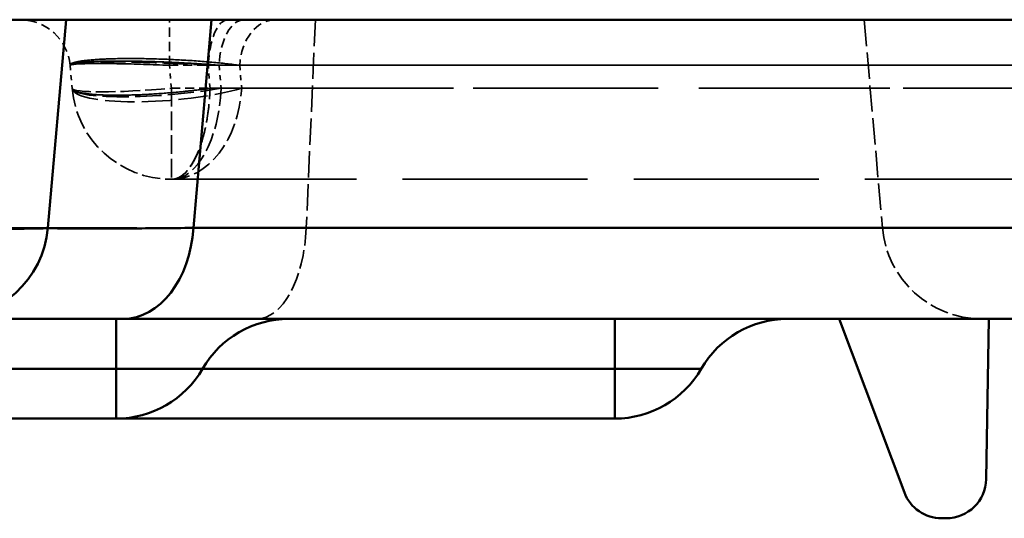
# Model space of a CAD drawing. Header units: millimetres. Extents: x 3367 to 6255, y 2001 to 4216.
# Tile 152 of 256: x 4973 to 4992, y 2700 to 2710. Entities that reach past the tile are written whole.
import ezdxf

# ---------------------------------------------------------------- set-up
doc = ezdxf.new("R2010")
doc.units = ezdxf.units.MM
doc.linetypes.add('DASHED', pattern=[0.2067, 0.1654, -0.0413])
for name, color, linetype, lineweight in [('Sichtbare Kanten(DIN)', 7, 'Continuous', 50), ('Sichtbare tangentiale Kanten(DIN)', 7, 'Continuous', 50), ('Verdeckte Kanten(DIN)', 7, 'DASHED', 35), ('Verdeckte tangentiale Kanten(DIN)', 7, 'DASHED', 35)]:
    doc.layers.add(name, color=color, linetype=linetype, lineweight=lineweight)

msp = doc.modelspace()

# ---------------------------------------------------------------- linework, layer by layer
at = {"layer": 'Sichtbare Kanten(DIN)'}
for p, q in [((4973.22718, 2705.51429), (4973.59238, 2709.68855)), ((4973.59238, 2709.68855), (4976.51017, 2709.68855)), ((4976.51017, 2709.68855), (5029.66828, 2709.68855)), ((4974.73613, 2703.68855), (5028.00121, 2703.68855)), ((4989.09717, 2703.68855), (4990.4025, 2700.20765)), ((4992.09717, 2703.68855), (4992.04107, 2700.47459)), ((4967.22224, 2701.68855), (4974.5972, 2701.68855)), ((4984.5972, 2701.68855), (4974.5972, 2701.68855)), ((4991.24119, 2699.68855), (4991.15157, 2699.68855))]:
    msp.add_line(p, q, dxfattribs=at)
for centre, radius, start, end in [((4971.23479, 2705.68855), 2, 270, 355.000156), ((4978.06131, 2701.68855), 2, 90, 150), ((4988.06131, 2701.68855), 2, 90, 150), ((4974.5972, 2703.68855), 2, 270, 330), ((4984.5972, 2703.68855), 2, 270, 330), ((4991.24119, 2700.48855), 0.8, 270, 359), ((4991.15157, 2700.48855), 0.8, 200.556045, 270)]:
    msp.add_arc(centre, radius, start, end, dxfattribs=at)
for points, knots in [([(4973.59238, 2709.68855), (4973.59239, 2709.68855), (4973.4978, 2709.68855), (4973.12533, 2709.68855), (4972.84659, 2709.68855), (4972.12001, 2709.68855), (4971.67253, 2709.68855), (4970.6353, 2709.68855), (4970.04548, 2709.68855), (4969.40313, 2709.68855)], [-0.947446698, -0.947446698, -0.947446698, -0.947446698, -0.711065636, -0.711065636, -0.474003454, -0.474003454, -0.236577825, -0.236577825, -0.00010137, -0.00010137, -0.00010137, -0.00010137]), ([(4971.23479, 2703.68855), (4971.23479, 2703.68855), (4971.31195, 2703.68855), (4971.46449, 2703.68855), (4971.51534, 2703.68855), (4971.57459, 2703.68855), (4971.64209, 2703.68855), (4971.77709, 2703.68855), (4971.94504, 2703.68855), (4972.14461, 2703.68855), (4972.34418, 2703.68855), (4972.57536, 2703.68855), (4972.8361, 2703.68855), (4972.96649, 2703.68855), (4973.10425, 2703.68855), (4973.24915, 2703.68855), (4973.68378, 2703.68855), (4974.18266, 2703.68855), (4974.73613, 2703.68855)], [-4.69418778, -4.69418778, -4.69418778, -4.69418778, -2.34719926, -2.34719926, -2.34719926, -1.56472855, -1.56472855, -1.56472855, 0.00000106, 0.00000106, 0.00000106, 1.56473068, 1.56473068, 1.56473068, 2.34720138, 2.34720138, 2.34720138, 4.69418884, 4.69418884, 4.69418884, 4.69418884])]:
    msp.add_open_spline(points, degree=3, knots=knots, dxfattribs=at)
at = {"layer": 'Sichtbare tangentiale Kanten(DIN)'}
for p, q in [((4976.14496, 2705.51424), (4976.51017, 2709.68855)), ((5029.41004, 2705.51424), (4976.14496, 2705.51424)), ((4974.5972, 2702.68855), (4974.5972, 2703.68855)), ((4984.5972, 2702.68855), (4984.5972, 2703.68855)), ((4967.22451, 2702.68855), (4974.5972, 2702.68855)), ((4974.5972, 2701.68855), (4974.5972, 2702.68855)), ((4976.32925, 2702.68855), (4984.5972, 2702.68855)), ((4984.5972, 2702.68855), (4984.5972, 2701.68855))]:
    msp.add_line(p, q, dxfattribs=at)
msp.add_ellipse((4974.73613, 2705.68855), major_axis=(0, -2), ratio=0.70710678, start_param=0, end_param=1.48352986, dxfattribs=at)
for points, knots in [([(4969.24104, 2705.51952), (4969.51353, 2705.51637), (4969.77555, 2705.51354), (4970.02644, 2705.51104), (4970.05075, 2705.5108), (4970.07497, 2705.51056), (4970.09907, 2705.51032), (4970.38094, 2705.50756), (4970.64805, 2705.50521), (4970.89779, 2705.50334), (4971.06739, 2705.50207), (4971.22899, 2705.50102), (4971.38182, 2705.50016), (4971.67942, 2705.4985), (4971.94418, 2705.49763), (4972.17346, 2705.49742), (4972.40309, 2705.4972), (4972.59713, 2705.49766), (4972.75378, 2705.49882), (4972.83387, 2705.49942), (4972.90418, 2705.50019), (4972.96428, 2705.50115), (4973.05303, 2705.50257), (4973.1195, 2705.50439), (4973.16313, 2705.50661), (4973.16695, 2705.50681), (4973.1706, 2705.50701), (4973.17407, 2705.50721), (4973.19049, 2705.50816), (4973.20306, 2705.50918), (4973.21205, 2705.51028), (4973.2175, 2705.51094), (4973.22164, 2705.51163), (4973.22391, 2705.51235), (4973.22587, 2705.51297), (4973.22645, 2705.5136), (4973.22684, 2705.51424)], [0, 0, 0, 0, 0.111111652, 0.111111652, 0.111111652, 0.121881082, 0.121881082, 0.121881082, 0.247813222, 0.247813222, 0.247813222, 0.333334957, 0.333334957, 0.333334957, 0.499875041, 0.499875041, 0.499875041, 0.666666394, 0.666666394, 0.666666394, 0.751946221, 0.751946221, 0.751946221, 0.87787219, 0.87787219, 0.87787219, 0.888888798, 0.888888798, 0.888888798, 0.941027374, 0.941027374, 0.941027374, 0.972661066, 0.972661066, 0.972661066, 0.99988773, 0.99988773, 0.99988773, 0.99988773]), ([(4976.14496, 2705.51424), (4975.68454, 2705.50957), (4975.26825, 2705.50599), (4974.90488, 2705.5036), (4974.54203, 2705.50121), (4974.23334, 2705.5), (4973.98412, 2705.5), (4973.73489, 2705.5), (4973.54473, 2705.50121), (4973.41766, 2705.5036), (4973.2904, 2705.50599), (4973.22672, 2705.50957), (4973.22718, 2705.51424)], [0, 0, 0, 0, 0.25018233, 0.25018233, 0.25018233, 0.5, 0.5, 0.5, 0.74981767, 0.74981767, 0.74981767, 1, 1, 1, 1]), ([(4976.32925, 2702.68855), (4976.32895, 2702.68873), (4976.32862, 2702.68886), (4976.3274, 2702.68896), (4976.32618, 2702.68906), (4976.32406, 2702.68913), (4976.32127, 2702.68917), (4976.31568, 2702.68926), (4976.30739, 2702.68923), (4976.29632, 2702.68916), (4976.27418, 2702.68902), (4976.24093, 2702.68868), (4976.19743, 2702.6886), (4976.18824, 2702.68858), (4976.17858, 2702.68857), (4976.16848, 2702.68858), (4976.0831, 2702.68865), (4975.96528, 2702.68853), (4975.82195, 2702.68855), (4975.78794, 2702.68855), (4975.7525, 2702.68856), (4975.71577, 2702.68859), (4975.57933, 2702.68867), (4975.42497, 2702.6886), (4975.26003, 2702.68855), (4975.23776, 2702.68855), (4975.2153, 2702.68854), (4975.19266, 2702.68854), (4975.10884, 2702.68852), (4975.02269, 2702.68877), (4974.93515, 2702.68894), (4974.87956, 2702.68905), (4974.82341, 2702.68912), (4974.76701, 2702.68909), (4974.73879, 2702.68907), (4974.71051, 2702.68902), (4974.6822, 2702.68894), (4974.65389, 2702.68885), (4974.62554, 2702.68873), (4974.5972, 2702.68855)], [0, 0, 0, 0, 0.08506716, 0.08506716, 0.08506716, 0.17010803, 0.17010803, 0.17010803, 0.34012898, 0.34012898, 0.34012898, 0.68020715, 0.68020715, 0.68020715, 0.75209696, 0.75209696, 0.75209696, 1.35998958, 1.35998958, 1.35998958, 1.50419392, 1.50419392, 1.50419392, 2.03978233, 2.03978233, 2.03978233, 2.11209687, 2.11209687, 2.11209687, 2.37984006, 2.37984006, 2.37984006, 2.54988025, 2.54988025, 2.54988025, 2.6349293, 2.6349293, 2.6349293, 2.71999982, 2.71999982, 2.71999982, 2.71999982]), ([(4986.32925, 2702.68855), (4986.32895, 2702.68873), (4986.32862, 2702.68886), (4986.3274, 2702.68896), (4986.32618, 2702.68906), (4986.32406, 2702.68913), (4986.32127, 2702.68917), (4986.31568, 2702.68926), (4986.30739, 2702.68923), (4986.29632, 2702.68916), (4986.27418, 2702.68902), (4986.24093, 2702.68868), (4986.19743, 2702.6886), (4986.18823, 2702.68858), (4986.17858, 2702.68857), (4986.16848, 2702.68858), (4986.0831, 2702.68865), (4985.96528, 2702.68853), (4985.82195, 2702.68855), (4985.78794, 2702.68855), (4985.7525, 2702.68856), (4985.71577, 2702.68859), (4985.57933, 2702.68867), (4985.42497, 2702.6886), (4985.26003, 2702.68855), (4985.23776, 2702.68855), (4985.2153, 2702.68854), (4985.19266, 2702.68854), (4985.10883, 2702.68852), (4985.02269, 2702.68877), (4984.93515, 2702.68894), (4984.87956, 2702.68905), (4984.82341, 2702.68912), (4984.767, 2702.68909), (4984.73879, 2702.68907), (4984.71051, 2702.68902), (4984.6822, 2702.68894), (4984.65389, 2702.68885), (4984.62554, 2702.68873), (4984.5972, 2702.68855)], [0, 0, 0, 0, 0.08506716, 0.08506716, 0.08506716, 0.17010803, 0.17010803, 0.17010803, 0.34012898, 0.34012898, 0.34012898, 0.68020715, 0.68020715, 0.68020715, 0.75209696, 0.75209696, 0.75209696, 1.35998958, 1.35998958, 1.35998958, 1.50419392, 1.50419392, 1.50419392, 2.03978233, 2.03978233, 2.03978233, 2.11209687, 2.11209687, 2.11209687, 2.37984006, 2.37984006, 2.37984006, 2.54988025, 2.54988025, 2.54988025, 2.6349293, 2.6349293, 2.6349293, 2.71999982, 2.71999982, 2.71999982, 2.71999982])]:
    msp.add_open_spline(points, degree=3, knots=knots, dxfattribs=at)
at = {"layer": 'Verdeckte Kanten(DIN)', "ltscale": 3.192367}
for p, q in [((4973.5967, 2709.68855), (4973.23149, 2705.51424)), ((4989.5967, 2709.68855), (4989.9619, 2705.51424))]:
    msp.add_line(p, q, dxfattribs=at)
at = {"layer": 'Verdeckte Kanten(DIN)', "ltscale": 0.360553}
msp.add_line((4973.67226, 2708.77571), (4973.71263, 2708.31424), dxfattribs=at)
at = {"layer": 'Verdeckte Kanten(DIN)', "ltscale": 22.427334}
msp.add_line((4975.70502, 2706.48855), (5008.48458, 2706.48855), dxfattribs=at)
at = {"layer": 'Verdeckte Kanten(DIN)'}
msp.add_line((4973.22718, 2705.51429), (4973.22718, 2705.51424), dxfattribs=at)
at = {"layer": 'Verdeckte Kanten(DIN)', "ltscale": 1.13017}
msp.add_arc((4972.67607, 2708.68855), 1, 5, 90, dxfattribs=at)
at = {"layer": 'Verdeckte Kanten(DIN)', "ltscale": 2.260439}
for centre, start, end in [((4975.70502, 2708.48855), 185, 270), ((4971.23479, 2705.68855), 270, 355), ((4971.2391, 2705.68855), 270, 355), ((4991.95429, 2705.68855), 185, 270)]:
    msp.add_arc(centre, 2, start, end, dxfattribs=at)
at = {"layer": 'Verdeckte Kanten(DIN)', "ltscale": 1.13017}
msp.add_ellipse((4977.15892, 2708.68855), major_axis=(0, 1), ratio=0.49999869, start_param=0, end_param=1.48352986, dxfattribs=at)
at = {"layer": 'Verdeckte Kanten(DIN)', "ltscale": 2.260439}
msp.add_ellipse((4975.70501, 2708.48855), major_axis=(0, -2), ratio=0.49999869, start_param=0, end_param=1.48352986, dxfattribs=at)
at = {"layer": 'Verdeckte Kanten(DIN)', "ltscale": 2.260227}
msp.add_ellipse((4975.70501, 2708.48855), major_axis=(0, -2), ratio=0.388449, start_param=0.00000037, end_param=1.48339111, dxfattribs=at)
at = {"layer": 'Verdeckte Kanten(DIN)', "ltscale": 2.260153}
msp.add_open_spline([(4975.70501, 2706.48855), (4975.74726, 2706.48855), (4975.78951, 2706.49757), (4975.83148, 2706.51544), (4975.88411, 2706.53784), (4975.93637, 2706.57434), (4975.98655, 2706.62451), (4976.01644, 2706.65438), (4976.04558, 2706.68908), (4976.07372, 2706.72817), (4976.13025, 2706.80669), (4976.18272, 2706.90278), (4976.22983, 2707.0139), (4976.27697, 2707.12509), (4976.31875, 2707.25134), (4976.35408, 2707.38955), (4976.37164, 2707.45823), (4976.38759, 2707.52985), (4976.40174, 2707.60379), (4976.42555, 2707.72819), (4976.44425, 2707.85914), (4976.45752, 2707.99223), (4976.46809, 2708.09833), (4976.47525, 2708.20561), (4976.47894, 2708.31397)], degree=3, knots=[0.000000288, 0.000000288, 0.000000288, 0.000000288, 0.111109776, 0.111109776, 0.111109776, 0.250394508, 0.250394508, 0.250394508, 0.333329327, 0.333329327, 0.333329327, 0.499948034, 0.499948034, 0.499948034, 0.666662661, 0.666662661, 0.666662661, 0.74950391, 0.74950391, 0.74950391, 0.888887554, 0.888887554, 0.888887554, 1, 1, 1, 1], dxfattribs=at)
at = {"layer": 'Verdeckte tangentiale Kanten(DIN)', "ltscale": 3.192367}
msp.add_line((4978.59238, 2709.68855), (4978.40978, 2705.51424), dxfattribs=at)
at = {"layer": 'Verdeckte tangentiale Kanten(DIN)', "ltscale": 1.073263}
for p, q in [((4975.66464, 2708.77571), (4977.07348, 2708.77571)), ((4975.70502, 2708.31424), (4977.11386, 2708.31424))]:
    msp.add_line(p, q, dxfattribs=at)
at = {"layer": 'Verdeckte tangentiale Kanten(DIN)', "ltscale": 0.354163}
msp.add_line((4975.70502, 2708.31424), (4975.66464, 2708.77571), dxfattribs=at)
at = {"layer": 'Verdeckte tangentiale Kanten(DIN)', "ltscale": 0.355264}
msp.add_line((4976.47893, 2708.31406), (4976.44591, 2708.77571), dxfattribs=at)
at = {"layer": 'Verdeckte tangentiale Kanten(DIN)', "ltscale": 0.356824}
msp.add_line((4976.66083, 2708.77571), (4976.7012, 2708.31424), dxfattribs=at)
at = {"layer": 'Verdeckte tangentiale Kanten(DIN)', "ltscale": 0.360553}
for p, q in [((4977.07347, 2708.77571), (4977.11384, 2708.31424)), ((4977.07348, 2708.77571), (4977.11386, 2708.31424))]:
    msp.add_line(p, q, dxfattribs=at)
at = {"layer": 'Verdeckte tangentiale Kanten(DIN)', "ltscale": 22.497059}
msp.add_line((4977.07348, 2708.77571), (5009.95495, 2708.77571), dxfattribs=at)
at = {"layer": 'Verdeckte tangentiale Kanten(DIN)', "ltscale": 22.449903}
msp.add_line((4977.11386, 2708.31424), (5009.9264, 2708.31424), dxfattribs=at)
at = {"layer": 'Verdeckte tangentiale Kanten(DIN)', "ltscale": 26.421982}
msp.add_line((4895.80011, 2705.51424), (4973.22718, 2705.51424), dxfattribs=at)
at = {"layer": 'Verdeckte tangentiale Kanten(DIN)', "ltscale": 5.486979}
msp.add_line((4976.14496, 2705.51424), (4973.23149, 2705.51424), dxfattribs=at)
at = {"layer": 'Verdeckte tangentiale Kanten(DIN)', "ltscale": 1.319511}
msp.add_line((4974.5972, 2702.68855), (4976.32925, 2702.68855), dxfattribs=at)
at = {"layer": 'Verdeckte tangentiale Kanten(DIN)', "ltscale": 1.13017}
for centre, ratio, start_param, end_param in [((4975.66464, 2708.68855), 0.00001, 4.79972724, 6.28794333), ((4977.77788, 2708.68855), 0.70710678, 0, 1.48352986), ((4977.7779, 2708.68855), 0.70710678, 0, 1.48352986)]:
    msp.add_ellipse(centre, major_axis=(0, 1), ratio=ratio, start_param=start_param, end_param=end_param, dxfattribs=at)
at = {"layer": 'Verdeckte tangentiale Kanten(DIN)', "ltscale": 1.130168}
msp.add_ellipse((4976.83658, 2708.68855), major_axis=(0, 1), ratio=0.39213986, start_param=0, end_param=1.48352758, dxfattribs=at)
at = {"layer": 'Verdeckte tangentiale Kanten(DIN)', "ltscale": 3.171275}
msp.add_ellipse((4975.70501, 2708.48855), major_axis=(-1.99239, -0.17431), ratio=0.14926672, start_param=0, end_param=2.08128596, dxfattribs=at)
at = {"layer": 'Verdeckte tangentiale Kanten(DIN)', "ltscale": 3.562475}
for centre, ratio, start_param, end_param in [((4975.70501, 2708.48855), 0.20590393, 6.28318518, 8.62120528), ((4975.70502, 2708.48855), 0.20590388, 0.00000013, 2.33801998)]:
    msp.add_ellipse(centre, major_axis=(-1.99239, -0.17431), ratio=ratio, start_param=start_param, end_param=end_param, dxfattribs=at)
at = {"layer": 'Verdeckte tangentiale Kanten(DIN)', "ltscale": 2.381838}
msp.add_ellipse((4975.70502, 2708.48855), major_axis=(-1.99239, -0.17431), ratio=0.08682658, start_param=6.28318518, end_param=7.84638539, dxfattribs=at)
at = {"layer": 'Verdeckte tangentiale Kanten(DIN)', "ltscale": 2.260439}
for centre, ratio, start_param, end_param in [((4975.70502, 2708.48855), 0.00001, 4.79526574, 6.27446548), ((4975.70501, 2708.48855), 0.70710678, 0, 1.48352986), ((4975.70502, 2708.48855), 0.70710678, 0, 1.48352986), ((4977.41358, 2705.68855), 0.5, 0, 1.48352986)]:
    msp.add_ellipse(centre, major_axis=(0, -2), ratio=ratio, start_param=start_param, end_param=end_param, dxfattribs=at)
at = {"layer": 'Verdeckte tangentiale Kanten(DIN)', "ltscale": 1.130128}
msp.add_open_spline([(4976.83658, 2709.68855), (4976.78851, 2709.68855), (4976.73999, 2709.66566), (4976.69445, 2709.62056), (4976.64907, 2709.57561), (4976.60727, 2709.50906), (4976.57165, 2709.42583), (4976.53603, 2709.3426), (4976.50639, 2709.24222), (4976.48488, 2709.13084), (4976.47287, 2709.06867), (4976.46344, 2709.00323), (4976.45675, 2708.93672), (4976.45141, 2708.88367), (4976.44779, 2708.8299), (4976.44593, 2708.77572)], degree=3, knots=[0, 0, 0, 0, 0.25044482, 0.25044482, 0.25044482, 0.500021, 0.500021, 0.500021, 0.74958767, 0.74958767, 0.74958767, 0.88888986, 0.88888986, 0.88888986, 1, 1, 1, 1], dxfattribs=at)
at = {"layer": 'Verdeckte tangentiale Kanten(DIN)', "ltscale": 3.633748}
msp.add_open_spline([(4977.07347, 2708.77571), (4976.91057, 2708.79854), (4976.5328, 2708.84094), (4975.87269, 2708.8877), (4975.19211, 2708.91244), (4974.56629, 2708.91244), (4974.06439, 2708.8877), (4973.74189, 2708.84094), (4973.67025, 2708.79854), (4973.67225, 2708.77571)], degree=3, dxfattribs=at)
at = {"layer": 'Verdeckte tangentiale Kanten(DIN)', "ltscale": 3.633747}
msp.add_open_spline([(4973.67226, 2708.77571), (4973.67026, 2708.79854), (4973.74191, 2708.84094), (4974.06441, 2708.8877), (4974.56631, 2708.91244), (4975.19213, 2708.91244), (4975.8727, 2708.8877), (4976.53281, 2708.84094), (4976.91059, 2708.79854), (4977.07348, 2708.77571)], degree=3, dxfattribs=at)
at = {"layer": 'Verdeckte tangentiale Kanten(DIN)', "ltscale": 3.011609}
msp.add_open_spline([(4973.67224, 2708.77571), (4973.67035, 2708.79731), (4973.83678, 2708.83148), (4974.53456, 2708.85295), (4975.49315, 2708.82708), (4976.14874, 2708.79582), (4976.44593, 2708.77571)], degree=3, knots=[0, 0, 0, 0, 1.00811994, 2.01623987, 2.98398459, 3.95172931, 3.95172931, 3.95172931, 3.95172931], dxfattribs=at)
at = {"layer": 'Verdeckte tangentiale Kanten(DIN)', "ltscale": 2.388947}
for points in [[(4975.66464, 2708.77571), (4975.31463, 2708.79073), (4974.61724, 2708.81269), (4973.85484, 2708.81269), (4973.67094, 2708.79073), (4973.67225, 2708.77571)], [(4973.67225, 2708.77571), (4973.67094, 2708.79073), (4973.85484, 2708.81269), (4974.61724, 2708.81269), (4975.31463, 2708.79073), (4975.66464, 2708.77571)], [(4973.67226, 2708.77571), (4973.67094, 2708.79073), (4973.85485, 2708.81269), (4974.61725, 2708.81269), (4975.31464, 2708.79073), (4975.66464, 2708.77571)], [(4975.66464, 2708.77571), (4975.31464, 2708.79073), (4974.61725, 2708.81269), (4973.85485, 2708.81269), (4973.67094, 2708.79073), (4973.67225, 2708.77571)]]:
    msp.add_open_spline(points, degree=3, dxfattribs=at)
at = {"layer": 'Verdeckte tangentiale Kanten(DIN)', "ltscale": 3.20268}
msp.add_open_spline([(4973.67224, 2708.77571), (4973.67278, 2708.779), (4973.67332, 2708.78225), (4973.67566, 2708.78538), (4973.678, 2708.78851), (4973.68213, 2708.79153), (4973.6876, 2708.79446), (4973.69854, 2708.80032), (4973.71483, 2708.80583), (4973.73672, 2708.81105), (4973.74297, 2708.81254), (4973.74968, 2708.814), (4973.75684, 2708.81545), (4973.79979, 2708.82412), (4973.85886, 2708.83173), (4973.9325, 2708.83811), (4973.95705, 2708.84023), (4973.98322, 2708.84222), (4974.01093, 2708.84406), (4974.08021, 2708.84867), (4974.15912, 2708.85238), (4974.24639, 2708.85512), (4974.29874, 2708.85677), (4974.35411, 2708.85807), (4974.4121, 2708.85902), (4974.48942, 2708.86029), (4974.57143, 2708.86093), (4974.65726, 2708.86093), (4974.74309, 2708.86093), (4974.83274, 2708.86029), (4974.92517, 2708.85902), (4974.9945, 2708.85807), (4975.06541, 2708.85677), (4975.13746, 2708.85512), (4975.25756, 2708.85238), (4975.38083, 2708.84867), (4975.50514, 2708.84406), (4975.55487, 2708.84222), (4975.60476, 2708.84023), (4975.65469, 2708.83811), (4975.80445, 2708.83173), (4975.95454, 2708.82412), (4976.10114, 2708.81545), (4976.12557, 2708.814), (4976.14991, 2708.81254), (4976.17413, 2708.81105), (4976.25891, 2708.80583), (4976.34227, 2708.80032), (4976.42369, 2708.79446), (4976.46441, 2708.79153), (4976.50464, 2708.78851), (4976.54408, 2708.78538), (4976.58352, 2708.78225), (4976.62217, 2708.779), (4976.66083, 2708.77571)], degree=3, knots=[4.24156723, 4.24156723, 4.24156723, 4.24156723, 4.37288066, 4.37288066, 4.37288066, 4.50418501, 4.50418501, 4.50418501, 4.76680181, 4.76680181, 4.76680181, 4.84183545, 4.84183545, 4.84183545, 5.29202415, 5.29202415, 5.29202415, 5.44210368, 5.44210368, 5.44210368, 5.81728049, 5.81728049, 5.81728049, 6.0423719, 6.0423719, 6.0423719, 6.34250601, 6.34250601, 6.34250601, 6.64264012, 6.64264012, 6.64264012, 6.86773153, 6.86773153, 6.86773153, 7.24290834, 7.24290834, 7.24290834, 7.39298786, 7.39298786, 7.39298786, 7.84317656, 7.84317656, 7.84317656, 7.91821021, 7.91821021, 7.91821021, 8.18082701, 8.18082701, 8.18082701, 8.31213135, 8.31213135, 8.31213135, 8.44344479, 8.44344479, 8.44344479, 8.44344479], dxfattribs=at)
at = {"layer": 'Verdeckte tangentiale Kanten(DIN)', "ltscale": 3.202675}
msp.add_open_spline([(4976.66083, 2708.77571), (4976.62217, 2708.779), (4976.58352, 2708.78225), (4976.54407, 2708.78538), (4976.50463, 2708.78851), (4976.4644, 2708.79153), (4976.42369, 2708.79446), (4976.34226, 2708.80032), (4976.25891, 2708.80583), (4976.17413, 2708.81105), (4976.1499, 2708.81254), (4976.12557, 2708.814), (4976.10113, 2708.81545), (4975.95453, 2708.82412), (4975.80445, 2708.83173), (4975.65468, 2708.83811), (4975.60476, 2708.84023), (4975.55487, 2708.84222), (4975.50514, 2708.84406), (4975.38082, 2708.84867), (4975.25755, 2708.85238), (4975.13746, 2708.85512), (4975.0654, 2708.85677), (4974.99449, 2708.85807), (4974.92517, 2708.85902), (4974.83273, 2708.86029), (4974.74308, 2708.86093), (4974.65725, 2708.86093), (4974.57143, 2708.86093), (4974.48942, 2708.86029), (4974.4121, 2708.85902), (4974.35411, 2708.85807), (4974.29874, 2708.85677), (4974.24639, 2708.85512), (4974.15912, 2708.85238), (4974.08021, 2708.84867), (4974.01093, 2708.84406), (4973.98322, 2708.84222), (4973.95705, 2708.84023), (4973.9325, 2708.83811), (4973.85886, 2708.83173), (4973.79979, 2708.82412), (4973.75684, 2708.81545), (4973.74968, 2708.814), (4973.74297, 2708.81254), (4973.73672, 2708.81105), (4973.71483, 2708.80583), (4973.69854, 2708.80032), (4973.6876, 2708.79446), (4973.68213, 2708.79153), (4973.678, 2708.78851), (4973.67566, 2708.78538), (4973.67332, 2708.78225), (4973.67278, 2708.779), (4973.67224, 2708.77571)], degree=3, knots=[-8.44344116, -8.44344116, -8.44344116, -8.44344116, -8.31212793, -8.31212793, -8.31212793, -8.18082378, -8.18082378, -8.18082378, -7.91820738, -7.91820738, -7.91820738, -7.84317384, -7.84317384, -7.84317384, -7.39298582, -7.39298582, -7.39298582, -7.24290653, -7.24290653, -7.24290653, -6.86773028, -6.86773028, -6.86773028, -6.64263921, -6.64263921, -6.64263921, -6.34250555, -6.34250555, -6.34250555, -6.0423719, -6.0423719, -6.0423719, -5.81728083, -5.81728083, -5.81728083, -5.44210458, -5.44210458, -5.44210458, -5.29202528, -5.29202528, -5.29202528, -4.84183726, -4.84183726, -4.84183726, -4.76680373, -4.76680373, -4.76680373, -4.50418733, -4.50418733, -4.50418733, -4.37288318, -4.37288318, -4.37288318, -4.24156995, -4.24156995, -4.24156995, -4.24156995], dxfattribs=at)
at = {"layer": 'Verdeckte tangentiale Kanten(DIN)'}
msp.add_open_spline([(4976.44601, 2708.77571), (4976.446, 2708.77571), (4976.44598, 2708.77571), (4976.44597, 2708.77571)], degree=3, dxfattribs=at)
at = {"layer": 'Verdeckte tangentiale Kanten(DIN)', "ltscale": 19.835167}
msp.add_open_spline([(4976.44597, 2708.77571), (4976.82906, 2708.77571), (4977.22031, 2708.77571), (4977.61714, 2708.77571), (4977.98118, 2708.77571), (4978.34991, 2708.77571), (4978.72268, 2708.77571), (4978.76815, 2708.77571), (4978.81367, 2708.77571), (4978.85925, 2708.77571), (4979.69741, 2708.77571), (4980.55326, 2708.77571), (4981.41019, 2708.77571), (4981.65501, 2708.77571), (4981.89993, 2708.77571), (4982.14457, 2708.77571), (4982.75624, 2708.77571), (4983.36617, 2708.77571), (4983.96835, 2708.77571), (4984.49586, 2708.77571), (4985.01743, 2708.77571), (4985.52917, 2708.77571), (4985.83525, 2708.77571), (4986.13781, 2708.77571), (4986.43604, 2708.77571), (4987.20562, 2708.77571), (4987.94638, 2708.77571), (4988.64497, 2708.77571), (4988.6697, 2708.77571), (4988.69439, 2708.77571), (4988.71901, 2708.77571), (4989.43925, 2708.77571), (4990.11383, 2708.77571), (4990.72985, 2708.77571), (4990.91825, 2708.77571), (4991.10118, 2708.77571), (4991.27832, 2708.77571), (4991.68027, 2708.77571), (4992.05272, 2708.77571), (4992.39171, 2708.77571), (4992.63599, 2708.77571), (4992.8629, 2708.77571), (4993.07151, 2708.77571), (4993.13238, 2708.77571), (4993.19169, 2708.77571), (4993.24941, 2708.77571), (4993.38398, 2708.77571), (4993.50993, 2708.77571), (4993.62696, 2708.77571)], degree=3, knots=[1.04819848, 1.04819848, 1.04819848, 1.04819848, 2.29553417, 2.29553417, 2.29553417, 3.43981668, 3.43981668, 3.43981668, 3.57939413, 3.57939413, 3.57939413, 6.14628278, 6.14628278, 6.14628278, 6.87963336, 6.87963336, 6.87963336, 8.71321316, 8.71321316, 8.71321316, 10.31945004, 10.31945004, 10.31945004, 11.28015709, 11.28015709, 11.28015709, 13.75926672, 13.75926672, 13.75926672, 13.84704296, 13.84704296, 13.84704296, 16.41398858, 16.41398858, 16.41398858, 17.1990834, 17.1990834, 17.1990834, 18.98056052, 18.98056052, 18.98056052, 20.26431387, 20.26431387, 20.26431387, 20.63890008, 20.63890008, 20.63890008, 21.51217318, 21.51217318, 21.51217318, 21.51217318], dxfattribs=at)
at = {"layer": 'Verdeckte tangentiale Kanten(DIN)', "ltscale": 2.983864}
for points, knots in [([(4973.71262, 2708.31424), (4973.71332, 2708.3062), (4973.72404, 2708.28283), (4973.79748, 2708.24095), (4974.00645, 2708.19932), (4974.37375, 2708.17488), (4974.84447, 2708.17484), (4975.38232, 2708.1992), (4975.88203, 2708.24076), (4976.24805, 2708.28259), (4976.42205, 2708.30593), (4976.47894, 2708.31397)], [0, 0, 0, 0, 0.04761909, 0.14285728, 0.28571452, 0.42857171, 0.57142885, 0.71428595, 0.857143, 0.952381, 1, 1, 1, 1]), ([(4976.47894, 2708.31396), (4976.42205, 2708.30593), (4976.24805, 2708.28258), (4975.88203, 2708.24076), (4975.38232, 2708.1992), (4974.84447, 2708.17484), (4974.37375, 2708.17488), (4974.00645, 2708.19932), (4973.79748, 2708.24095), (4973.72404, 2708.28283), (4973.71332, 2708.3062), (4973.71262, 2708.31424)], [0, 0, 0, 0, 0.047619, 0.142857, 0.28571405, 0.42857114, 0.57142829, 0.71428548, 0.85714271, 0.9523809, 1, 1, 1, 1])]:
    msp.add_open_spline(points, degree=3, knots=knots, dxfattribs=at)
at = {"layer": 'Verdeckte tangentiale Kanten(DIN)', "ltscale": 19.822723}
msp.add_open_spline([(4993.6548, 2708.31424), (4993.52402, 2708.31424), (4993.09875, 2708.31424), (4992.05295, 2708.31424), (4990.27347, 2708.31424), (4987.84381, 2708.31424), (4985.10771, 2708.31424), (4982.1983, 2708.31424), (4979.58813, 2708.31424), (4977.68905, 2708.31424), (4976.77797, 2708.31424), (4976.47894, 2708.31424)], degree=3, knots=[0.000000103, 0.000000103, 0.000000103, 0.000000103, 0.047619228, 0.142857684, 0.285714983, 0.428572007, 0.571429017, 0.714285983, 0.857142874, 0.952380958, 0.999998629, 0.999998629, 0.999998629, 0.999998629], dxfattribs=at)
at = {"layer": 'Verdeckte tangentiale Kanten(DIN)', "ltscale": 5.961525}
msp.add_open_spline([(4976.14496, 2705.51424), (4975.68454, 2705.50957), (4975.26825, 2705.50599), (4974.90488, 2705.5036), (4974.54203, 2705.50121), (4974.23334, 2705.5), (4973.98412, 2705.5), (4973.73489, 2705.5), (4973.54473, 2705.50121), (4973.41766, 2705.5036), (4973.2904, 2705.50599), (4973.22672, 2705.50957), (4973.22718, 2705.51424)], degree=3, knots=[0, 0, 0, 0, 0.25018233, 0.25018233, 0.25018233, 0.5, 0.5, 0.5, 0.74981767, 0.74981767, 0.74981767, 1, 1, 1, 1], dxfattribs=at)
at = {"layer": 'Verdeckte tangentiale Kanten(DIN)', "ltscale": 8.269626}
msp.add_open_spline([(4978.40978, 2705.51424), (4978.06694, 2705.51424), (4977.73561, 2705.51422), (4977.41667, 2705.51423), (4977.00895, 2705.51424), (4976.62118, 2705.51424), (4976.26052, 2705.51424), (4976.0569, 2705.51423), (4975.86193, 2705.51423), (4975.67622, 2705.51422), (4975.27842, 2705.51421), (4974.92378, 2705.51419), (4974.61644, 2705.51419), (4974.30875, 2705.51418), (4974.04846, 2705.51419), (4973.8395, 2705.51421), (4973.74181, 2705.51422), (4973.65542, 2705.51423), (4973.58069, 2705.51423), (4973.46244, 2705.51424), (4973.37339, 2705.51424), (4973.31443, 2705.51424), (4973.30765, 2705.51424), (4973.30128, 2705.51424), (4973.29529, 2705.51424), (4973.27537, 2705.51424), (4973.25983, 2705.51421), (4973.24868, 2705.51419), (4973.2415, 2705.51418), (4973.23614, 2705.51417), (4973.23251, 2705.51417), (4973.2307, 2705.51417), (4973.22932, 2705.51418), (4973.2285, 2705.51419), (4973.22769, 2705.5142), (4973.22743, 2705.51422), (4973.22718, 2705.51424)], degree=3, knots=[0, 0, 0, 0, 0.10996849, 0.10996849, 0.10996849, 0.25054247, 0.25054247, 0.25054247, 0.32990547, 0.32990547, 0.32990547, 0.49990245, 0.49990245, 0.49990245, 0.67009453, 0.67009453, 0.67009453, 0.74966006, 0.74966006, 0.74966006, 0.875567, 0.875567, 0.875567, 0.89003151, 0.89003151, 0.89003151, 0.93821996, 0.93821996, 0.93821996, 0.96925312, 0.96925312, 0.96925312, 0.98466651, 0.98466651, 0.98466651, 1, 1, 1, 1], dxfattribs=at)

doc.saveas('drawing.dxf')
